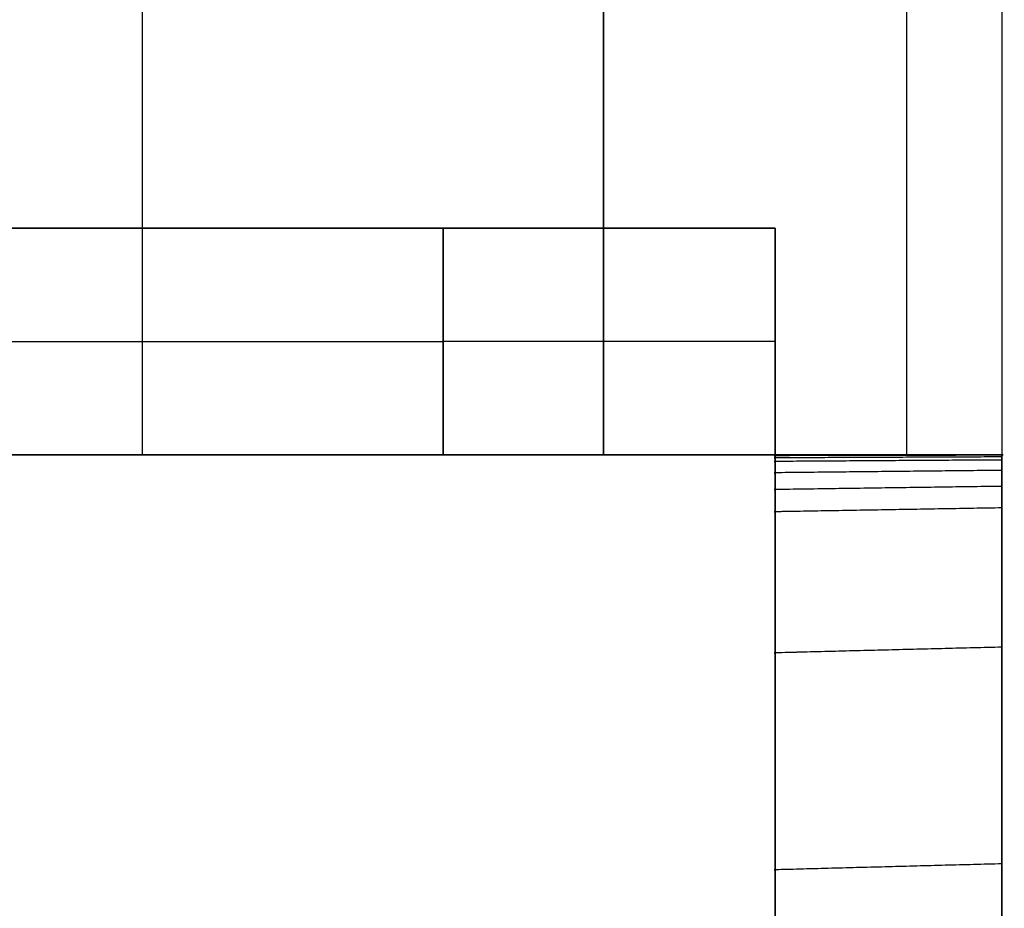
# Model space of a CAD drawing. Header units: millimetres. Extents: x -500 to 500, y 0 to 320.
# Tile 22 of 23: x 478 to 500, y 280 to 300. Entities that reach past the tile are written whole.
import ezdxf

# ---------------------------------------------------------------- set-up
doc = ezdxf.new("R2010")
doc.units = ezdxf.units.MM
doc.header["$MEASUREMENT"] = 0
doc.layers.add('IGES LEVEL 1', color=7, linetype='Continuous')

msp = doc.modelspace()

# ---------------------------------------------------------------- linework, layer by layer
at = {"layer": 'IGES LEVEL 1', "extrusion": (0, 1, 0)}
for centre, start, end in [((-470, 470, 295), 90, 135), ((-470, -470, 295), 225, 270), ((-470, -470, 295), 180, 225), ((-470, 470, 295), 135, 180)]:
    msp.add_arc(centre, 25, start, end, dxfattribs=at)
at = {"layer": 'IGES LEVEL 1', "color": 9, "extrusion": (0, 1, 0)}
for centre, start, end in [((-470, 470, 295), 90, 135), ((-470, -470, 295), 225, 270), ((-470, -470, 295), 225, 270), ((-470, 470, 295), 90, 135), ((-470, 470, 295), 135, 180), ((-470, -470, 295), 180, 225), ((-470, 470, 295), 135, 180), ((-470, -470, 295), 180, 225)]:
    msp.add_arc(centre, 25, start, end, dxfattribs=at)
at = {"layer": 'IGES LEVEL 1', "color": 9}
for points, degree in [([(481.043, 320, 497.895), (481.043, 305, 497.895), (481.043, 290, 497.895)], 2), ([(481.043, 320, -497.895), (481.043, 305, -497.895), (481.043, 290, -497.895)], 2), ([(491.214, 320, 491.214), (491.214, 305, 491.214), (491.214, 290, 491.214)], 2), ([(491.214, 290, 491.214), (491.214, 305, 491.214), (491.214, 320, 491.214)], 2), ([(491.214, 290, -491.214), (491.214, 305, -491.214), (491.214, 320, -491.214)], 2), ([(491.214, 320, -491.214), (491.214, 305, -491.214), (491.214, 290, -491.214)], 2), ([(497.895, 320, 481.043), (497.895, 305, 481.043), (497.895, 290, 481.043)], 2), ([(497.895, 320, -481.043), (497.895, 305, -481.043), (497.895, 290, -481.043)], 2), ([(500, 320, 470), (500, 305, 470), (500, 290, 470)], 2), ([(500, 320, 470), (500, 305, 470), (500, 290, 470)], 2), ([(500, 320, 470), (500, 305, 470), (500, 290, 470)], 2), ([(500, 320, -470), (500, 305, -470), (500, 290, -470)], 2), ([(467.5, 295), (481.25, 295), (495, 295)], 2), ([(487.678, 295, 487.678), (487.678, 292.5, 487.678), (487.678, 290, 487.678)], 2), ([(487.678, 290, 487.678), (487.678, 292.5, 487.678), (487.678, 295, 487.678)], 2), ([(487.678, 295, -487.678), (487.678, 292.5, -487.678), (487.678, 290, -487.678)], 2), ([(487.678, 290, -487.678), (487.678, 292.5, -487.678), (487.678, 295, -487.678)], 2), ([(495, 295, 470), (495, 292.5, 470), (495, 290, 470)], 2), ([(495, 295, 470), (495, 292.5, 470), (495, 290, 470)], 2), ([(495, 290, 470), (495, 292.5, 470), (495, 295, 470)], 2), ([(495, 295, 470), (495, 295), (495, 295, -470)], 2), ([(495, 295, -470), (495, 292.5, -470), (495, 290, -470)], 2), ([(495, 295, 470), (495, 295), (495, 295, -470)], 2), ([(480.443, 290, -498.125), (481.366, 290, -497.782), (482.273, 290, -497.393), (483.159, 290, -496.96)], 3), ([(487.244, 290, -494.548), (488.306, 290, -493.802), (489.32, 290, -492.988), (490.276, 290, -492.112)], 3), ([(494.548, 290, 487.243), (493.802, 290, 488.305), (492.987, 290, 489.32), (492.111, 290, 490.277)], 3), ([(498.921, 290, 477.974), (496.779, 290, 476.11), (494.637, 290, 474.246)], 2), ([(494.944, 290, 471.667), (494.918, 290, 472.061), (494.883, 290, 472.454), (494.837, 290, 472.847)], 3), ([(495, 290, 437.084), (495, 290, 440.783), (495, 290, 444.482), (495, 290, 448.181)], 3), ([(495, 290, 459.59), (495, 290, 461.045), (495, 290, 462.498), (495, 290, 463.953)], 3), ([(495, 290, 467.838), (495.001, 290, 468.253), (495.001, 290, 468.669), (495, 290, 469.084)], 3), ([(500, 290, 48.219), (497.5, 290, 48.02), (495, 290, 47.821)], 2), ([(500, 290, 52.091), (497.5, 290, 51.877), (495, 290, 51.662)], 2), ([(500, 290, 59.837), (497.5, 290, 59.592), (495, 290, 59.346)], 2), ([(500, 290, 90.817), (497.5, 290, 90.449), (495, 290, 90.081)], 2), ([(500, 290, 121.796), (497.5, 290, 121.306), (495, 290, 120.816)], 2), ([(500, 289.999, 46.282), (497.5, 289.999, 46.09), (495, 289.999, 45.898)], 2), ([(500, 289.993, 44.348), (497.5, 289.988, 44.164), (495, 289.983, 43.98)], 2), ([(500, 289.888, 42.414), (497.5, 289.872, 42.237), (495, 289.856, 42.061)], 2), ([(498.124, 290, 480.444), (497.782, 290, 481.364), (497.395, 290, 482.268), (496.964, 290, 483.151)], 3), ([(500, 289.82, -41.718), (500, 289.82, -13.906), (500, 289.82, 13.906), (500, 289.82, 41.718)], 3), ([(500, 289.659, 40.49), (497.5, 289.633, 40.324), (495, 289.607, 40.158)], 2), ([(500, 288.832, 36.71), (497.5, 288.789, 36.563), (495, 288.746, 36.416)], 2), ([(500, 285.76, 29.624), (497.5, 285.697, 29.519), (495, 285.634, 29.414)], 2), ([(500, 280.981, 23.557), (497.5, 280.915, 23.493), (495, 280.849, 23.428)], 2)]:
    msp.add_open_spline(points, degree=degree, dxfattribs=at)
at = {"layer": 'IGES LEVEL 1'}
for points in [[(491.214, 320, 491.214), (491.214, 305, 491.214), (491.214, 290, 491.214)], [(491.214, 320, -491.214), (491.214, 305, -491.214), (491.214, 290, -491.214)], [(500, 320, 470), (500, 305, 470), (500, 290, 470)], [(487.678, 290, 487.678), (487.678, 292.5, 487.678), (487.678, 295, 487.678)], [(487.678, 290, -487.678), (487.678, 292.5, -487.678), (487.678, 295, -487.678)], [(495, 290, 470), (495, 292.5, 470), (495, 295, 470)], [(495, 295, 470), (495, 295), (495, 295, -470)]]:
    msp.add_open_spline(points, degree=2, dxfattribs=at)
at = {"layer": 'IGES LEVEL 1', "color": 9}
for points in [[(470, 292.5, -495), (476.53, 292.5, -495), (482.796, 292.5, -492.559), (487.678, 292.5, -487.678)], [(495, 292.5, 470), (495, 292.5, 476.53), (492.559, 292.5, 482.796), (487.678, 292.5, 487.678)]]:
    msp.add_rational_spline(points, [0.999999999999, 0.902368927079, 0.853553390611, 0.853553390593], degree=3, dxfattribs=at)
at = {"layer": 'IGES LEVEL 1'}
for points, knots in [([(487.678, 290, 487.678), (485.857, 290, 489.498), (483.808, 290, 490.998), (479.261, 290, 493.362), (476.832, 290, 494.183), (473.06, 290, 494.845), (471.772, 290, 494.97), (469.212, 290, 495.02), (467.932, 290, 495), (464.091, 290, 495), (451.288, 290, 495), (418.001, 290, 495), (346.305, 290, 495), (243.883, 290, 495), (161.946, 290, 495), (100.492, 290, 495), (80.008, 290, 495), (56.963, 290, 495), (54.402, 290, 495), (50.562, 290, 495), (49.281, 290, 495), (46.721, 290, 495), (45.44, 290.025, 495), (41.602, 289.917, 495), (39.017, 289.509, 495), (34.087, 288.063, 495), (31.735, 287.033, 495), (27.291, 284.355, 495), (25.287, 282.76, 495), (22.598, 279.995, 495), (21.75, 279.003, 495), (20.207, 276.939, 495), (19.506, 275.866, 495), (17.618, 272.522, 495), (16.632, 270.091, 495), (15.331, 265.134, 495), (15, 262.597, 495), (15, 260, 495)], [0, 0, 0, 0, 0.015625, 0.015625, 0.03125, 0.03125, 0.039063, 0.039063, 0.046875, 0.046875, 0.0625, 0.125, 0.25, 0.5, 0.75, 0.75, 0.875, 0.875, 0.890625, 0.890625, 0.898438, 0.898438, 0.90625, 0.90625, 0.921875, 0.921875, 0.9375, 0.9375, 0.953125, 0.953125, 0.960938, 0.960938, 0.96875, 0.96875, 0.984375, 0.984375, 1, 1, 1, 1]), ([(487.678, 290, -487.678), (489.498, 290, -485.857), (490.998, 290, -483.808), (493.362, 290, -479.261), (494.183, 290, -476.832), (494.845, 290, -473.06), (494.97, 290, -471.772), (495.02, 290, -469.212), (495, 290, -467.932), (495, 290, -464.091), (495, 290, -451.288), (495, 290, -418.001), (495, 290, -346.305), (495, 290, -243.883), (495, 290, -161.946), (495, 290, -100.492), (495, 290, -80.008), (495, 290, -56.963), (495, 290, -54.402), (495, 290, -50.562), (495, 290, -49.281), (495, 290, -46.721), (495, 290.025, -45.44), (495, 289.917, -41.602), (495, 289.509, -39.017), (495, 288.063, -34.087), (495, 287.033, -31.735), (495, 284.355, -27.291), (495, 282.76, -25.287), (495, 279.995, -22.598), (495, 279.003, -21.75), (495, 276.939, -20.207), (495, 275.866, -19.506), (495, 272.522, -17.618), (495, 270.091, -16.632), (495, 265.134, -15.331), (495, 262.597, -15), (495, 260, -15)], [0, 0, 0, 0, 0.015625, 0.015625, 0.03125, 0.03125, 0.039062, 0.039062, 0.046875, 0.046875, 0.0625, 0.125, 0.25, 0.5, 0.75, 0.75, 0.875, 0.875, 0.890625, 0.890625, 0.898438, 0.898438, 0.90625, 0.90625, 0.921875, 0.921875, 0.9375, 0.9375, 0.953125, 0.953125, 0.960938, 0.960938, 0.96875, 0.96875, 0.984375, 0.984375, 1, 1, 1, 1]), ([(491.214, 290, 491.214), (489.265, 290, 493.163), (487.103, 290, 494.794), (483.559, 290, 496.795), (482.314, 290, 497.391), (479.773, 290, 498.397), (478.499, 290, 498.801), (475.946, 290, 499.433), (474.666, 290, 499.662), (472.101, 290, 499.954), (470.815, 290, 500), (466.953, 290, 500), (454.079, 290, 500), (420.606, 290, 500), (348.511, 290, 500), (245.518, 290, 500), (163.124, 290, 500), (101.328, 290, 500), (80.73, 290, 500), (57.556, 290, 500), (54.982, 290, 500), (51.119, 290, 500), (49.832, 290, 500), (47.257, 290, 500), (45.969, 290.011, 500), (43.395, 289.984, 500), (42.11, 289.889, 500), (39.543, 289.528, 500), (38.251, 289.26, 500), (34.48, 288.216, 500), (32.095, 287.209, 500), (27.582, 284.566, 500), (25.516, 282.959, 500), (21.864, 279.273, 500), (20.257, 277.162, 500), (18.326, 273.791, 500), (17.756, 272.627, 500), (16.763, 270.216, 500), (16.341, 268.966, 500), (15.339, 265.196, 500), (15, 262.627, 500), (15, 260, 500)], [0, 0, 0, 0, 0.015625, 0.015625, 0.023438, 0.023438, 0.03125, 0.03125, 0.039063, 0.039063, 0.046875, 0.046875, 0.0625, 0.125, 0.25, 0.5, 0.75, 0.75, 0.875, 0.875, 0.890625, 0.890625, 0.898438, 0.898438, 0.90625, 0.90625, 0.914062, 0.914062, 0.921875, 0.921875, 0.9375, 0.9375, 0.953125, 0.953125, 0.96875, 0.96875, 0.976562, 0.976562, 0.984375, 0.984375, 1, 1, 1, 1]), ([(470, 290, -500), (470, 290, -500), (470, 290, -500), (470, 290, -500), (473.77, 290, -500), (481.623, 290, -498.504), (488.326, 290, -494.102), (491.214, 290, -491.214)], [-0.00001, -0.00001, -0.00001, -0.00001, 0, 0, 0, 11.308569, 23.561716, 23.561716, 23.561716, 23.561716]), ([(491.214, 290, -491.214), (493.163, 290, -489.265), (494.794, 290, -487.103), (496.795, 290, -483.559), (497.391, 290, -482.314), (498.397, 290, -479.773), (498.801, 290, -478.499), (499.433, 290, -475.946), (499.662, 290, -474.666), (499.954, 290, -472.101), (500, 290, -470.815), (500, 290, -466.953), (500, 290, -454.079), (500, 290, -420.606), (500, 290, -348.511), (500, 290, -245.518), (500, 290, -163.124), (500, 290, -101.328), (500, 290, -80.73), (500, 290, -57.556), (500, 290, -54.982), (500, 290, -51.119), (500, 290, -49.832), (500, 290, -47.257), (500, 290.011, -45.969), (500, 289.984, -43.395), (500, 289.889, -42.11), (500, 289.528, -39.543), (500, 289.26, -38.251), (500, 288.216, -34.48), (500, 287.209, -32.095), (500, 284.566, -27.582), (500, 282.959, -25.516), (500, 279.273, -21.864), (500, 277.162, -20.257), (500, 273.791, -18.326), (500, 272.627, -17.756), (500, 270.216, -16.763), (500, 268.966, -16.341), (500, 265.196, -15.339), (500, 262.627, -15), (500, 260, -15)], [0, 0, 0, 0, 0.015625, 0.015625, 0.023437, 0.023437, 0.03125, 0.03125, 0.039062, 0.039062, 0.046875, 0.046875, 0.0625, 0.125, 0.25, 0.5, 0.75, 0.75, 0.875, 0.875, 0.890625, 0.890625, 0.898438, 0.898438, 0.90625, 0.90625, 0.914062, 0.914062, 0.921875, 0.921875, 0.9375, 0.9375, 0.953125, 0.953125, 0.96875, 0.96875, 0.976562, 0.976562, 0.984375, 0.984375, 1, 1, 1, 1]), ([(491.214, 290, 491.214), (494.102, 290, 488.326), (498.504, 290, 481.623), (500, 290, 473.77), (500, 290, 470), (500, 290, 470), (500, 290, 470), (500, 290, 470)], [0, 0, 0, 0, 12.253146, 23.561716, 23.561716, 23.561716, 23.561726, 23.561726, 23.561726, 23.561726]), ([(495, 260, 15), (495, 262.491, 14.999), (495, 264.933, 15.305), (495, 269.723, 16.512), (495, 272.056, 17.42), (495, 276.381, 19.747), (495, 278.43, 21.2), (495, 282.066, 24.525), (495, 283.664, 26.393), (495, 286.408, 30.548), (495, 287.497, 32.754), (495, 289.126, 37.402), (495, 289.658, 39.858), (495, 289.989, 43.522), (495, 289.998, 44.751), (495, 290.001, 47.209), (495, 290, 48.438), (495, 290, 52.125), (495, 290, 54.583), (495, 290, 76.706), (495, 290, 96.37), (495, 290, 155.365), (495, 290, 273.353), (495, 290, 391.341), (495, 290, 470)], [0, 0, 0, 0, 0.015625, 0.015625, 0.03125, 0.03125, 0.046875, 0.046875, 0.0625, 0.0625, 0.078125, 0.078125, 0.09375, 0.09375, 0.101562, 0.101562, 0.109375, 0.109375, 0.125, 0.125, 0.25, 0.25, 0.5, 1, 1, 1, 1]), ([(500, 290, 470), (500, 290, 391.389), (500, 290, 273.473), (500, 290, 155.556), (500, 290, 96.598), (500, 290, 76.945), (500, 290, 54.836), (500, 290, 52.379), (500, 290, 48.695), (500, 290.001, 47.466), (500, 289.998, 45.01), (500, 290, 43.781), (500, 289.7, 40.103), (500, 289.184, 37.624), (500, 287.581, 32.941), (500, 286.492, 30.701), (500, 283.761, 26.517), (500, 282.165, 24.63), (500, 278.515, 21.265), (500, 276.464, 19.799), (500, 272.118, 17.446), (500, 269.765, 16.525), (500, 264.96, 15.309), (500, 262.506, 15), (500, 260, 15)], [0, 0, 0, 0, 0.5, 0.75, 0.75, 0.875, 0.875, 0.890625, 0.890625, 0.898438, 0.898438, 0.90625, 0.90625, 0.921875, 0.921875, 0.9375, 0.9375, 0.953125, 0.953125, 0.96875, 0.96875, 0.984375, 0.984375, 1, 1, 1, 1])]:
    msp.add_open_spline(points, degree=3, knots=knots, dxfattribs=at)
at = {"layer": 'IGES LEVEL 1', "color": 9}
for points, degree, knots in [([(15, 260, 495), (15, 262.597, 495), (15.331, 265.134, 495), (16.632, 270.091, 495), (17.618, 272.522, 495), (19.506, 275.866, 495), (20.207, 276.939, 495), (21.75, 279.003, 495), (22.598, 279.995, 495), (25.287, 282.76, 495), (27.291, 284.355, 495), (31.735, 287.033, 495), (34.087, 288.063, 495), (39.017, 289.509, 495), (41.602, 289.917, 495), (45.44, 290.025, 495), (46.721, 290, 495), (49.281, 290, 495), (50.562, 290, 495), (54.402, 290, 495), (56.963, 290, 495), (80.008, 290, 495), (100.492, 290, 495), (161.946, 290, 495), (243.883, 290, 495), (346.305, 290, 495), (418.001, 290, 495), (451.288, 290, 495), (464.091, 290, 495), (467.932, 290, 495), (469.212, 290, 495.02), (471.772, 290, 494.97), (473.06, 290, 494.845), (476.832, 290, 494.183), (479.261, 290, 493.362), (483.808, 290, 490.998), (485.857, 290, 489.498), (487.678, 290, 487.678)], 3, [29.561726, 29.561726, 29.561726, 29.561726, 29.577351, 29.577351, 29.592976, 29.592976, 29.600788, 29.600788, 29.608601, 29.608601, 29.624226, 29.624226, 29.639851, 29.639851, 29.655476, 29.655476, 29.663288, 29.663288, 29.671101, 29.671101, 29.686726, 29.686726, 29.811726, 29.811726, 30.061726, 30.311726, 30.436726, 30.499226, 30.514851, 30.514851, 30.522663, 30.522663, 30.530476, 30.530476, 30.546101, 30.546101, 30.561726, 30.561726, 30.561726, 30.561726]), ([(487.678, 290, 487.678), (485.857, 290, 489.498), (483.808, 290, 490.998), (479.261, 290, 493.362), (476.832, 290, 494.183), (473.06, 290, 494.845), (471.772, 290, 494.97), (469.212, 290, 495.02), (467.932, 290, 495), (464.091, 290, 495), (451.288, 290, 495), (418.001, 290, 495), (346.305, 290, 495), (243.883, 290, 495), (161.946, 290, 495), (100.492, 290, 495), (80.008, 290, 495), (56.963, 290, 495), (54.402, 290, 495), (50.562, 290, 495), (49.281, 290, 495), (46.721, 290, 495), (45.44, 290.025, 495), (41.602, 289.917, 495), (39.017, 289.509, 495), (34.087, 288.063, 495), (31.735, 287.033, 495), (27.291, 284.355, 495), (25.287, 282.76, 495), (22.598, 279.995, 495), (21.75, 279.003, 495), (20.207, 276.939, 495), (19.506, 275.866, 495), (17.618, 272.522, 495), (16.632, 270.091, 495), (15.331, 265.134, 495), (15, 262.597, 495), (15, 260, 495)], 3, [3.785398, 3.785398, 3.785398, 3.785398, 3.801023, 3.801023, 3.816648, 3.816648, 3.824461, 3.824461, 3.832273, 3.832273, 3.847898, 3.910398, 4.035398, 4.285398, 4.535398, 4.535398, 4.660398, 4.660398, 4.676023, 4.676023, 4.683836, 4.683836, 4.691648, 4.691648, 4.707273, 4.707273, 4.722898, 4.722898, 4.738523, 4.738523, 4.746336, 4.746336, 4.754148, 4.754148, 4.769773, 4.769773, 4.785398, 4.785398, 4.785398, 4.785398]), ([(495, 260, -15), (495, 262.597, -15), (495, 265.134, -15.331), (495, 270.091, -16.632), (495, 272.522, -17.618), (495, 275.866, -19.506), (495, 276.939, -20.207), (495, 279.003, -21.75), (495, 279.995, -22.598), (495, 282.76, -25.287), (495, 284.355, -27.291), (495, 287.033, -31.735), (495, 288.063, -34.087), (495, 289.509, -39.017), (495, 289.917, -41.602), (495, 290.025, -45.44), (495, 290, -46.721), (495, 290, -49.281), (495, 290, -50.562), (495, 290, -54.402), (495, 290, -56.963), (495, 290, -80.008), (495, 290, -100.492), (495, 290, -161.946), (495, 290, -243.883), (495, 290, -346.305), (495, 290, -418.001), (495, 290, -451.288), (495, 290, -464.091), (495, 290, -467.932), (495.02, 290, -469.212), (494.97, 290, -471.772), (494.845, 290, -473.06), (494.183, 290, -476.832), (493.362, 290, -479.261), (490.998, 290, -483.808), (489.498, 290, -485.857), (487.678, 290, -487.678)], 3, [29.561716, 29.561716, 29.561716, 29.561716, 29.577341, 29.577341, 29.592966, 29.592966, 29.600778, 29.600778, 29.608591, 29.608591, 29.624216, 29.624216, 29.639841, 29.639841, 29.655466, 29.655466, 29.663278, 29.663278, 29.671091, 29.671091, 29.686716, 29.686716, 29.811716, 29.811716, 30.061716, 30.311716, 30.436716, 30.499216, 30.514841, 30.514841, 30.522653, 30.522653, 30.530466, 30.530466, 30.546091, 30.546091, 30.561716, 30.561716, 30.561716, 30.561716]), ([(487.678, 290, -487.678), (489.498, 290, -485.857), (490.998, 290, -483.808), (493.362, 290, -479.261), (494.183, 290, -476.832), (494.845, 290, -473.06), (494.97, 290, -471.772), (495.02, 290, -469.212), (495, 290, -467.932), (495, 290, -464.091), (495, 290, -451.288), (495, 290, -418.001), (495, 290, -346.305), (495, 290, -243.883), (495, 290, -161.946), (495, 290, -100.492), (495, 290, -80.008), (495, 290, -56.963), (495, 290, -54.402), (495, 290, -50.562), (495, 290, -49.281), (495, 290, -46.721), (495, 290.025, -45.44), (495, 289.917, -41.602), (495, 289.509, -39.017), (495, 288.063, -34.087), (495, 287.033, -31.735), (495, 284.355, -27.291), (495, 282.76, -25.287), (495, 279.995, -22.598), (495, 279.003, -21.75), (495, 276.939, -20.207), (495, 275.866, -19.506), (495, 272.522, -17.618), (495, 270.091, -16.632), (495, 265.134, -15.331), (495, 262.597, -15), (495, 260, -15)], 3, [3.785398, 3.785398, 3.785398, 3.785398, 3.801023, 3.801023, 3.816648, 3.816648, 3.824461, 3.824461, 3.832273, 3.832273, 3.847898, 3.910398, 4.035398, 4.285398, 4.535398, 4.535398, 4.660398, 4.660398, 4.676023, 4.676023, 4.683836, 4.683836, 4.691648, 4.691648, 4.707273, 4.707273, 4.722898, 4.722898, 4.738523, 4.738523, 4.746336, 4.746336, 4.754148, 4.754148, 4.769773, 4.769773, 4.785398, 4.785398, 4.785398, 4.785398]), ([(491.214, 290, 491.214), (489.265, 290, 493.163), (487.103, 290, 494.794), (483.559, 290, 496.795), (482.314, 290, 497.391), (479.773, 290, 498.397), (478.499, 290, 498.801), (475.946, 290, 499.433), (474.666, 290, 499.662), (472.101, 290, 499.954), (470.815, 290, 500), (466.953, 290, 500), (454.079, 290, 500), (420.606, 290, 500), (348.511, 290, 500), (245.518, 290, 500), (163.124, 290, 500), (101.328, 290, 500), (80.73, 290, 500), (57.556, 290, 500), (54.982, 290, 500), (51.119, 290, 500), (49.832, 290, 500), (47.257, 290, 500), (45.969, 290.011, 500), (43.395, 289.984, 500), (42.11, 289.889, 500), (39.543, 289.528, 500), (38.251, 289.26, 500), (34.48, 288.216, 500), (32.095, 287.209, 500), (27.582, 284.566, 500), (25.516, 282.959, 500), (21.864, 279.273, 500), (20.257, 277.162, 500), (18.326, 273.791, 500), (17.756, 272.627, 500), (16.763, 270.216, 500), (16.341, 268.966, 500), (15.339, 265.196, 500), (15, 262.627, 500), (15, 260, 500)], 3, [965.561716, 965.561716, 965.561716, 965.561716, 965.577341, 965.577341, 965.585153, 965.585153, 965.592966, 965.592966, 965.600778, 965.600778, 965.608591, 965.608591, 965.624216, 965.686716, 965.811716, 966.061716, 966.311716, 966.311716, 966.436716, 966.436716, 966.452341, 966.452341, 966.460153, 966.460153, 966.467966, 966.467966, 966.475778, 966.475778, 966.483591, 966.483591, 966.499216, 966.499216, 966.514841, 966.514841, 966.530466, 966.530466, 966.538278, 966.538278, 966.546091, 966.546091, 966.561716, 966.561716, 966.561716, 966.561716]), ([(491.214, 290, 491.214), (489.265, 290, 493.163), (487.103, 290, 494.794), (483.559, 290, 496.795), (482.314, 290, 497.391), (479.773, 290, 498.397), (478.499, 290, 498.801), (475.946, 290, 499.433), (474.666, 290, 499.662), (472.101, 290, 499.954), (470.815, 290, 500), (466.953, 290, 500), (454.079, 290, 500), (420.606, 290, 500), (348.511, 290, 500), (245.518, 290, 500), (163.124, 290, 500), (101.328, 290, 500), (80.73, 290, 500), (57.556, 290, 500), (54.982, 290, 500), (51.119, 290, 500), (49.832, 290, 500), (47.257, 290, 500), (45.969, 290.011, 500), (43.395, 289.984, 500), (42.11, 289.889, 500), (39.543, 289.528, 500), (38.251, 289.26, 500), (34.48, 288.216, 500), (32.095, 287.209, 500), (27.582, 284.566, 500), (25.516, 282.959, 500), (21.864, 279.273, 500), (20.257, 277.162, 500), (18.326, 273.791, 500), (17.756, 272.627, 500), (16.763, 270.216, 500), (16.341, 268.966, 500), (15.339, 265.196, 500), (15, 262.627, 500), (15, 260, 500)], 3, [23.561726, 23.561726, 23.561726, 23.561726, 23.577351, 23.577351, 23.585163, 23.585163, 23.592976, 23.592976, 23.600788, 23.600788, 23.608601, 23.608601, 23.624226, 23.686726, 23.811726, 24.061726, 24.311726, 24.311726, 24.436726, 24.436726, 24.452351, 24.452351, 24.460163, 24.460163, 24.467976, 24.467976, 24.475788, 24.475788, 24.483601, 24.483601, 24.499226, 24.499226, 24.514851, 24.514851, 24.530476, 24.530476, 24.538288, 24.538288, 24.546101, 24.546101, 24.561726, 24.561726, 24.561726, 24.561726]), ([(490.661, 290, 484.075), (489.782, 290, 485.365), (488.783, 290, 486.572), (485.866, 290, 489.49), (483.777, 290, 491.018), (479.227, 290, 493.376), (476.771, 290, 494.203), (472.986, 290, 494.853), (471.704, 290, 494.978), (469.146, 290, 495.006), (467.865, 290, 494.998), (464.023, 290, 495.001), (461.463, 290, 495), (448.652, 290, 495), (438.412, 290, 495), (407.674, 290, 495), (387.186, 290, 495), (325.716, 290, 495), (284.736, 290, 495), (202.773, 290, 495), (161.797, 290, 495), (100.326, 290, 495), (79.837, 290, 495), (56.785, 290, 495), (54.223, 290, 495), (50.382, 290, 495), (49.103, 290, 495), (47.18, 290, 495), (46.539, 290, 495), (45.259, 289.998, 495), (44.62, 290.007, 495), (43.659, 289.971, 495), (43.34, 289.956, 495), (42.699, 289.913, 495), (42.382, 289.887, 495), (41.425, 289.793, 495), (40.791, 289.71, 495), (39.526, 289.503, 495), (38.899, 289.38, 495), (37.649, 289.093, 495), (37.03, 288.929, 495), (33.965, 288.015, 495), (31.6, 286.963, 495), (27.227, 284.304, 495), (25.208, 282.69, 495), (21.649, 279.008, 495), (20.106, 276.938, 495), (17.595, 272.472, 495), (16.628, 270.079, 495), (15.33, 265.123, 495), (15, 262.563, 495), (15, 260, 495)], 3, [489.017763, 489.017763, 489.017763, 489.017763, 493.721909, 493.721909, 501.436314, 501.436314, 509.150719, 509.150719, 513.007921, 513.007921, 516.865123, 516.865123, 524.579528, 524.579528, 555.437148, 555.437148, 617.152386, 617.152386, 740.582863, 740.582863, 864.013341, 864.013341, 925.728579, 925.728579, 933.442984, 933.442984, 937.300186, 937.300186, 939.228788, 939.228788, 941.157389, 941.157389, 942.121689, 942.121689, 943.08599, 943.08599, 945.014591, 945.014591, 946.943192, 946.943192, 948.871794, 948.871794, 956.586199, 956.586199, 964.300603, 964.300603, 972.015008, 972.015008, 979.729413, 979.729413, 987.443818, 987.443818, 987.443818, 987.443818]), ([(491.214, 290, -491.214), (488.326, 290, -494.102), (481.623, 290, -498.504), (473.77, 290, -500), (470, 290, -500)], 3, [25.561716, 25.561716, 25.561716, 25.561716, 37.814867, 49.123441, 49.123441, 49.123441, 49.123441]), ([(470, 290, -500), (473.77, 290, -500), (481.623, 290, -498.504), (488.326, 290, -494.102), (491.214, 290, -491.214)], 3, [-0.00001, -0.00001, -0.00001, -0.00001, 11.308564, 23.561716, 23.561716, 23.561716, 23.561716]), ([(479.191, 290, -493.249), (479.978, 290, -492.938), (480.75, 290, -492.587), (481.932, 290, -491.974), (482.355, 290, -491.739), (482.771, 290, -491.492)], 3, [483.458416, 483.458416, 483.458416, 483.458416, 486.007504, 486.007504, 487.46462, 487.46462, 487.46462, 487.46462]), ([(485.093, 290, -495.926), (483.298, 290, -494.061), (481.502, 290, -492.197), (481.502, 290, -492.197), (481.502, 290, -492.197)], 2, [30.000291, 30.000291, 30.000291, 35, 35, 35.000246, 35.000246, 35.000246]), ([(485.092, 290, 495.926), (483.297, 290, 494.062), (481.502, 290, 492.197), (481.502, 290, 492.197), (481.502, 290, 492.197)], 2, [30.000157, 30.000157, 30.000157, 35, 35, 35.000265, 35.000265, 35.000265]), ([(484.024, 290, -490.696), (485.333, 290, -489.809), (486.558, 290, -488.798), (489.49, 290, -485.866), (491.018, 290, -483.777), (493.376, 290, -479.227), (494.203, 290, -476.771), (494.853, 290, -472.986), (494.978, 290, -471.704), (495.006, 290, -469.146), (494.998, 290, -467.865), (495.001, 290, -464.023), (495, 290, -461.463), (495, 290, -448.652), (495, 290, -438.412), (495, 290, -407.674), (495, 290, -387.186), (495, 290, -325.716), (495, 290, -284.736), (495, 290, -202.773), (495, 290, -161.797), (495, 290, -100.326), (495, 290, -79.837), (495, 290, -56.785), (495, 290, -54.223), (495, 290, -50.382), (495, 290, -49.103), (495, 290, -47.18), (495, 290, -46.539), (495, 289.998, -45.259), (495, 290.007, -44.62), (495, 289.971, -43.659), (495, 289.956, -43.34), (495, 289.913, -42.699), (495, 289.887, -42.382), (495, 289.793, -41.425), (495, 289.71, -40.791), (495, 289.503, -39.526), (495, 289.38, -38.899), (495, 289.093, -37.649), (495, 288.929, -37.03), (495, 288.015, -33.965), (495, 286.963, -31.6), (495, 284.304, -27.227), (495, 282.69, -25.208), (495, 279.008, -21.649), (495, 276.938, -20.106), (495, 272.472, -17.595), (495, 270.079, -16.628), (495, 265.123, -15.33), (495, 262.563, -15), (495, 260, -15)], 3, [488.955993, 488.955993, 488.955993, 488.955993, 493.721909, 493.721909, 501.436314, 501.436314, 509.150719, 509.150719, 513.007921, 513.007921, 516.865123, 516.865123, 524.579528, 524.579528, 555.437148, 555.437148, 617.152386, 617.152386, 740.582863, 740.582863, 864.013341, 864.013341, 925.728579, 925.728579, 933.442984, 933.442984, 937.300186, 937.300186, 939.228788, 939.228788, 941.157389, 941.157389, 942.121689, 942.121689, 943.08599, 943.08599, 945.014591, 945.014591, 946.943192, 946.943192, 948.871794, 948.871794, 956.586199, 956.586199, 964.300603, 964.300603, 972.015008, 972.015008, 979.729413, 979.729413, 987.443818, 987.443818, 987.443818, 987.443818]), ([(491.214, 290, 491.214), (489.446, 290, 489.446), (487.678, 290, 487.678), (487.678, 290, 487.677), (487.678, 290, 487.677)], 2, [30.00016, 30.00016, 30.00016, 35, 35, 35.00027, 35.00027, 35.00027]), ([(491.214, 290, -491.214), (489.446, 290, -489.446), (487.678, 290, -487.678), (487.677, 290, -487.678), (487.677, 290, -487.678)], 2, [30.00016, 30.00016, 30.00016, 35, 35, 35.00027, 35.00027, 35.00027]), ([(500, 260, -15), (500, 262.627, -15), (500, 265.196, -15.339), (500, 268.966, -16.341), (500, 270.216, -16.763), (500, 272.627, -17.756), (500, 273.791, -18.326), (500, 277.162, -20.257), (500, 279.273, -21.864), (500, 282.959, -25.516), (500, 284.566, -27.582), (500, 287.209, -32.095), (500, 288.216, -34.48), (500, 289.26, -38.251), (500, 289.528, -39.543), (500, 289.889, -42.11), (500, 289.984, -43.395), (500, 290.011, -45.969), (500, 290, -47.257), (500, 290, -49.832), (500, 290, -51.119), (500, 290, -54.982), (500, 290, -57.556), (500, 290, -80.73), (500, 290, -101.328), (500, 290, -163.124), (500, 290, -245.518), (500, 290, -348.511), (500, 290, -420.606), (500, 290, -454.079), (500, 290, -466.953), (500, 290, -470.815), (499.954, 290, -472.101), (499.662, 290, -474.666), (499.433, 290, -475.946), (498.801, 290, -478.499), (498.397, 290, -479.773), (497.391, 290, -482.314), (496.795, 290, -483.559), (494.794, 290, -487.103), (493.163, 290, -489.265), (491.214, 290, -491.214)], 3, [0, 0, 0, 0, 0.015625, 0.015625, 0.023438, 0.023438, 0.03125, 0.03125, 0.046875, 0.046875, 0.0625, 0.0625, 0.078125, 0.078125, 0.085938, 0.085938, 0.09375, 0.09375, 0.101562, 0.101562, 0.109375, 0.109375, 0.125, 0.125, 0.25, 0.25, 0.5, 0.75, 0.875, 0.9375, 0.953125, 0.953125, 0.960938, 0.960938, 0.96875, 0.96875, 0.976563, 0.976563, 0.984375, 0.984375, 1, 1, 1, 1]), ([(491.214, 290, -491.214), (493.163, 290, -489.265), (494.794, 290, -487.103), (496.795, 290, -483.559), (497.391, 290, -482.314), (498.397, 290, -479.773), (498.801, 290, -478.499), (499.433, 290, -475.946), (499.662, 290, -474.666), (499.954, 290, -472.101), (500, 290, -470.815), (500, 290, -466.953), (500, 290, -454.079), (500, 290, -420.606), (500, 290, -348.511), (500, 290, -245.518), (500, 290, -163.124), (500, 290, -101.328), (500, 290, -80.73), (500, 290, -57.556), (500, 290, -54.982), (500, 290, -51.119), (500, 290, -49.832), (500, 290, -47.257), (500, 290.011, -45.969), (500, 289.984, -43.395), (500, 289.889, -42.11), (500, 289.528, -39.543), (500, 289.26, -38.251), (500, 288.216, -34.48), (500, 287.209, -32.095), (500, 284.566, -27.582), (500, 282.959, -25.516), (500, 279.273, -21.864), (500, 277.162, -20.257), (500, 273.791, -18.326), (500, 272.627, -17.756), (500, 270.216, -16.763), (500, 268.966, -16.341), (500, 265.196, -15.339), (500, 262.627, -15), (500, 260, -15)], 3, [23.561716, 23.561716, 23.561716, 23.561716, 23.577341, 23.577341, 23.585153, 23.585153, 23.592966, 23.592966, 23.600778, 23.600778, 23.608591, 23.608591, 23.624216, 23.686716, 23.811716, 24.061716, 24.311716, 24.311716, 24.436716, 24.436716, 24.452341, 24.452341, 24.460153, 24.460153, 24.467966, 24.467966, 24.475778, 24.475778, 24.483591, 24.483591, 24.499216, 24.499216, 24.514841, 24.514841, 24.530466, 24.530466, 24.538278, 24.538278, 24.546091, 24.546091, 24.561716, 24.561716, 24.561716, 24.561716]), ([(500, 290, 470), (500, 290, 473.77), (498.504, 290, 481.623), (494.102, 290, 488.326), (491.214, 290, 491.214)], 3, [0, 0, 0, 0, 11.308574, 23.561726, 23.561726, 23.561726, 23.561726]), ([(500, 290, 470), (500, 290, 473.77), (498.504, 290, 481.623), (494.102, 290, 488.326), (491.214, 290, 491.214)], 3, [0, 0, 0, 0, 11.308574, 23.561726, 23.561726, 23.561726, 23.561726]), ([(493.249, 290, 479.191), (492.938, 290, 479.978), (492.587, 290, 480.75), (491.975, 290, 481.932), (491.739, 290, 482.355), (491.492, 290, 482.771)], 3, [483.458203, 483.458203, 483.458203, 483.458203, 486.007504, 486.007504, 487.464253, 487.464253, 487.464253, 487.464253]), ([(495.926, 290, 485.093), (494.061, 290, 483.298), (492.197, 290, 481.502), (492.197, 290, 481.502), (492.197, 290, 481.502)], 2, [30.000293, 30.000293, 30.000293, 35, 35, 35.000246, 35.000246, 35.000246]), ([(495.926, 290, -485.092), (494.062, 290, -483.297), (492.197, 290, -481.502), (492.197, 290, -481.502), (492.197, 290, -481.502)], 2, [30.000157, 30.000157, 30.000157, 35, 35, 35.000265, 35.000265, 35.000265]), ([(498.921, 290, -477.974), (496.778, 290, -476.111), (494.636, 290, -474.248), (494.636, 290, -474.248), (494.636, 290, -474.248)], 2, [30.000155, 30.000155, 30.000155, 35, 35, 35.000261, 35.000261, 35.000261]), ([(499.705, 290, -474.186), (497.348, 290, -472.306), (494.992, 290, -470.425), (494.992, 290, -470.425), (494.992, 290, -470.425)], 2, [30.000153, 30.000153, 30.000153, 35, 35, 35.000259, 35.000259, 35.000259]), ([(499.993, 290, -470.327), (497.496, 290, -468.455), (494.999, 290, -466.584), (494.999, 290, -466.584), (494.999, 290, -466.584)], 2, [30.000152, 30.000152, 30.000152, 35, 35, 35.000257, 35.000257, 35.000257]), ([(500, 290, 369.64), (500, 290, 369.64), (500, 290, 369.64), (497.5, 290, 368.167), (495, 290, 366.695), (495, 290, 366.695), (495, 290, 366.695)], 2, [29.99999, 29.99999, 29.99999, 30, 30, 35, 35, 35.000004, 35.000004, 35.000004]), ([(499.999, 290, -462.581), (497.499, 290, -460.741), (495, 290, -458.901), (495, 290, -458.9), (495, 290, -458.9)], 2, [30.00015, 30.00015, 30.00015, 35, 35, 35.000253, 35.000253, 35.000253]), ([(500, 290, -431.601), (497.5, 290, -429.884), (495, 290, -428.166), (495, 290, -428.166), (495, 290, -428.166)], 2, [30.00014, 30.00014, 30.00014, 35, 35, 35.000236, 35.000236, 35.000236]), ([(500, 290, -369.641), (497.5, 290, -368.169), (495, 290, -366.696), (495, 290, -366.696), (495, 290, -366.696)], 2, [30.00012, 30.00012, 30.00012, 35, 35, 35.000202, 35.000202, 35.000202]), ([(500, 290, -245.719), (497.5, 290, -244.737), (495, 290, -243.755), (495, 290, -243.755), (495, 290, -243.755)], 2, [30.00008, 30.00008, 30.00008, 35, 35, 35.000135, 35.000135, 35.000135]), ([(500, 290, -121.797), (497.5, 290, -121.307), (495, 290, -120.817), (495, 290, -120.817), (495, 290, -120.817)], 2, [30.00004, 30.00004, 30.00004, 35, 35, 35.000067, 35.000067, 35.000067]), ([(500, 290, -59.837), (497.5, 290, -59.592), (495, 290, -59.346), (495, 290, -59.346), (495, 290, -59.346)], 2, [30.00002, 30.00002, 30.00002, 35, 35, 35.000034, 35.000034, 35.000034]), ([(500, 290, -52.091), (497.5, 290, -51.876), (495, 290, -51.662), (495, 290, -51.662), (495, 290, -51.662)], 2, [30.000017, 30.000017, 30.000017, 35, 35, 35.000029, 35.000029, 35.000029]), ([(500, 290, -48.219), (497.5, 290, -48.02), (495, 290, -47.821), (495, 290, -47.821), (495, 290, -47.821)], 2, [30.000016, 30.000016, 30.000016, 35, 35, 35.000027, 35.000027, 35.000027]), ([(500, 289.999, -46.283), (497.5, 289.999, -46.091), (495, 289.999, -45.899), (495, 289.999, -45.899), (495, 289.999, -45.899)], 2, [30.000016, 30.000016, 30.000016, 35, 35, 35.000026, 35.000026, 35.000026]), ([(500, 289.993, -44.348), (497.5, 289.988, -44.164), (495, 289.983, -43.98), (495, 289.983, -43.98), (495, 289.983, -43.98)], 2, [30.000015, 30.000015, 30.000015, 35, 35, 35.000025, 35.000025, 35.000025]), ([(500, 289.956, -43.379), (497.5, 289.945, -43.2), (495, 289.935, -43.02), (495, 289.935, -43.02), (495, 289.935, -43.02)], 2, [30.000015, 30.000015, 30.000015, 35, 35, 35.000025, 35.000025, 35.000025]), ([(500, 289.888, -42.413), (497.5, 289.872, -42.238), (495, 289.856, -42.063), (495, 289.856, -42.063), (495, 289.856, -42.063)], 2, [30.000014, 30.000014, 30.000014, 35, 35, 35.000024, 35.000024, 35.000024]), ([(499.705, 290, 474.185), (499.705, 290, 474.185), (499.705, 290, 474.185), (497.351, 290, 472.307), (494.996, 290, 470.428)], 2, [29.99968, 29.99968, 29.99968, 30, 30, 34.995653, 34.995653, 34.995653]), ([(495, 290, 470), (495, 290, 391.341), (495, 290, 273.353), (495, 290, 155.365), (495, 290, 96.37), (495, 290, 76.706), (495, 290, 54.583), (495, 290, 52.125), (495, 290, 48.438), (495, 290.001, 47.209), (495, 289.998, 44.751), (495, 289.989, 43.522), (495, 289.658, 39.858), (495, 289.126, 37.402), (495, 287.497, 32.754), (495, 286.408, 30.548), (495, 283.664, 26.393), (495, 282.066, 24.525), (495, 278.43, 21.2), (495, 276.381, 19.747), (495, 272.056, 17.42), (495, 269.723, 16.512), (495, 264.933, 15.305), (495, 262.491, 14.999), (495, 260, 15)], 3, [54.12369, 54.12369, 54.12369, 54.12369, 54.62369, 54.87369, 54.87369, 54.99869, 54.99869, 55.014315, 55.014315, 55.022128, 55.022128, 55.02994, 55.02994, 55.045565, 55.045565, 55.06119, 55.06119, 55.076815, 55.076815, 55.09244, 55.09244, 55.108065, 55.108065, 55.12369, 55.12369, 55.12369, 55.12369]), ([(495, 260, 15), (495, 262.491, 14.999), (495, 264.933, 15.305), (495, 269.723, 16.512), (495, 272.056, 17.42), (495, 276.381, 19.747), (495, 278.43, 21.2), (495, 282.066, 24.525), (495, 283.664, 26.393), (495, 286.408, 30.548), (495, 287.497, 32.754), (495, 289.126, 37.402), (495, 289.658, 39.858), (495, 289.989, 43.522), (495, 289.998, 44.751), (495, 290.001, 47.209), (495, 290, 48.438), (495, 290, 52.125), (495, 290, 54.583), (495, 290, 76.706), (495, 290, 96.37), (495, 290, 155.365), (495, 290, 273.353), (495, 290, 391.341), (495, 290, 470)], 3, [5.785398, 5.785398, 5.785398, 5.785398, 5.801023, 5.801023, 5.816648, 5.816648, 5.832273, 5.832273, 5.847898, 5.847898, 5.863523, 5.863523, 5.879148, 5.879148, 5.886961, 5.886961, 5.894773, 5.894773, 5.910398, 5.910398, 6.035398, 6.035398, 6.285398, 6.785398, 6.785398, 6.785398, 6.785398]), ([(495, 290, 354.37), (495, 290, 358.478), (495, 290, 362.586), (495, 290, 380.495), (495, 290, 394.294), (495, 290, 408.094)], 3, [357.918409, 357.918409, 357.918409, 357.918409, 370.291432, 370.291432, 411.856475, 411.856475, 411.856475, 411.856475]), ([(500, 290, 245.718), (500, 290, 245.718), (500, 290, 245.718), (497.5, 290, 244.737), (495, 290, 243.756)], 2, [29.999999, 29.999999, 29.999999, 30, 30, 34.999996, 34.999996, 34.999996]), ([(500, 290, 431.6), (500, 290, 431.6), (500, 290, 431.6), (497.5, 290, 429.882), (495, 290, 428.164)], 2, [29.99999, 29.99999, 29.99999, 30, 30, 34.999995, 34.999995, 34.999995]), ([(500, 290, 462.581), (500, 290, 462.581), (499.999, 290, 462.581), (497.499, 290, 460.741), (495, 290, 458.902)], 2, [29.999109, 29.999109, 29.999109, 30, 30, 34.999986, 34.999986, 34.999986]), ([(499.998, 290, 470.33), (499.996, 290, 470.328), (499.994, 290, 470.326), (497.497, 290, 468.455), (495, 290, 466.584)], 2, [29.995407, 29.995407, 29.995407, 30, 30, 34.999075, 34.999075, 34.999075]), ([(499.858, 290, 472.903), (499.816, 290, 473.332), (499.765, 290, 473.759), (499.642, 290, 474.633), (499.569, 290, 475.08), (499.486, 290, 475.525)], 3, [473.149519, 473.149519, 473.149519, 473.149519, 474.435897, 474.435897, 475.78919, 475.78919, 475.78919, 475.78919]), ([(500, 290, 467.802), (499.999, 290, 468.644), (499.997, 290, 469.485), (499.992, 290, 470.759), (499.979, 290, 471.192), (499.956, 290, 471.624)], 3, [468.064456, 468.064456, 468.064456, 468.064456, 470.578694, 470.578694, 471.872253, 471.872253, 471.872253, 471.872253]), ([(500, 290, 421.66), (500, 290, 424.973), (500, 290, 428.286), (500, 290, 441.925), (500.001, 290, 452.258), (499.999, 290, 463.478), (500, 290, 464.376), (500, 290, 465.274)], 3, [422.105335, 422.105335, 422.105335, 422.105335, 432.00667, 432.00667, 462.86429, 462.86429, 465.546869, 465.546869, 465.546869, 465.546869]), ([(500, 260, 15), (500, 262.584, 15), (500, 265.163, 15.335), (500, 270.154, 16.652), (500, 272.568, 17.637), (500, 277.054, 20.184), (500, 279.137, 21.752), (500, 282.826, 25.362), (500, 284.437, 27.407), (500, 287.084, 31.841), (500, 288.119, 34.228), (500, 289.189, 37.952), (500, 289.465, 39.214), (500, 289.756, 41.128), (500, 289.833, 41.773), (500, 289.944, 43.054), (500, 289.979, 43.703), (500, 290.006, 44.993), (500, 289.998, 45.636), (500, 290.001, 46.928), (500, 290, 47.574), (500, 290, 49.51), (500, 290, 50.8), (500, 290, 54.672), (500, 290, 57.255), (500, 290, 70.164), (500, 290, 80.489), (500, 290, 101.145), (500, 290, 111.469), (500, 290, 163.107), (500, 290, 204.41), (500, 290, 287.025), (500, 290, 328.335), (500, 290, 383.558), (500, 290, 397.479), (500, 290, 411.398)], 3, [0, 0, 0, 0, 7.714405, 7.714405, 15.42881, 15.42881, 23.143214, 23.143214, 30.857619, 30.857619, 38.572024, 38.572024, 42.429227, 42.429227, 44.357828, 44.357828, 46.286429, 46.286429, 48.21503, 48.21503, 50.143631, 50.143631, 54.000834, 54.000834, 61.715239, 61.715239, 92.572858, 92.572858, 123.430477, 123.430477, 246.860954, 246.860954, 370.291432, 370.291432, 411.884575, 411.884575, 411.884575, 411.884575]), ([(500, 260, 15), (500, 262.506, 15), (500, 264.96, 15.309), (500, 269.765, 16.525), (500, 272.118, 17.446), (500, 276.464, 19.799), (500, 278.515, 21.265), (500, 282.165, 24.63), (500, 283.761, 26.517), (500, 286.492, 30.701), (500, 287.581, 32.941), (500, 289.184, 37.624), (500, 289.7, 40.103), (500, 290, 43.781), (500, 289.998, 45.01), (500, 290.001, 47.466), (500, 290, 48.695), (500, 290, 52.379), (500, 290, 54.836), (500, 290, 76.945), (500, 290, 96.598), (500, 290, 155.556), (500, 290, 273.473), (500, 290, 391.389), (500, 290, 470)], 3, [60.12369, 60.12369, 60.12369, 60.12369, 60.139315, 60.139315, 60.15494, 60.15494, 60.170565, 60.170565, 60.18619, 60.18619, 60.201815, 60.201815, 60.21744, 60.21744, 60.225253, 60.225253, 60.233065, 60.233065, 60.24869, 60.24869, 60.37369, 60.37369, 60.62369, 61.12369, 61.12369, 61.12369, 61.12369]), ([(500, 290, 470), (500, 290, 391.389), (500, 290, 273.473), (500, 290, 155.556), (500, 290, 96.598), (500, 290, 76.945), (500, 290, 54.836), (500, 290, 52.379), (500, 290, 48.695), (500, 290.001, 47.466), (500, 289.998, 45.01), (500, 290, 43.781), (500, 289.7, 40.103), (500, 289.184, 37.624), (500, 287.581, 32.941), (500, 286.492, 30.701), (500, 283.761, 26.517), (500, 282.165, 24.63), (500, 278.515, 21.265), (500, 276.464, 19.799), (500, 272.118, 17.446), (500, 269.765, 16.525), (500, 264.96, 15.309), (500, 262.506, 15), (500, 260, 15)], 3, [966.561716, 966.561716, 966.561716, 966.561716, 967.061716, 967.311716, 967.311716, 967.436716, 967.436716, 967.452341, 967.452341, 967.460153, 967.460153, 967.467966, 967.467966, 967.483591, 967.483591, 967.499216, 967.499216, 967.514841, 967.514841, 967.530466, 967.530466, 967.546091, 967.546091, 967.561716, 967.561716, 967.561716, 967.561716]), ([(500, 289.659, -40.491), (497.5, 289.633, -40.325), (495, 289.607, -40.159), (495, 289.607, -40.159), (495, 289.607, -40.159)], 2, [30.000014, 30.000014, 30.000014, 35, 35, 35.000023, 35.000023, 35.000023]), ([(500, 289.307, -38.588), (497.5, 289.272, -38.431), (495, 289.236, -38.274), (495, 289.236, -38.274), (495, 289.236, -38.274)], 2, [30.000013, 30.000013, 30.000013, 35, 35, 35.000022, 35.000022, 35.000022]), ([(500, 288.832, -36.712), (497.5, 288.789, -36.565), (495, 288.746, -36.417), (495, 288.746, -36.417), (495, 288.746, -36.417)], 2, [30.000012, 30.000012, 30.000012, 35, 35, 35.000021, 35.000021, 35.000021]), ([(500, 285.76, -29.624), (497.5, 285.697, -29.519), (495, 285.634, -29.413), (495, 285.634, -29.413), (495, 285.634, -29.413)], 2, [30.00001, 30.00001, 30.00001, 35, 35, 35.000017, 35.000017, 35.000017]), ([(500, 280.981, -23.557), (497.5, 280.915, -23.493), (495, 280.849, -23.429), (495, 280.849, -23.429), (495, 280.849, -23.429)], 2, [30.000007, 30.000007, 30.000007, 35, 35, 35.000013, 35.000013, 35.000013])]:
    msp.add_open_spline(points, degree=degree, knots=knots, dxfattribs=at)
at = {"layer": 'IGES LEVEL 1'}
for points in [[(470, 290, -495), (470, 290, -495), (470, 290, -495), (470, 290, -495), (476.53, 290, -495), (482.796, 290, -492.559), (487.678, 290, -487.678)], [(495, 290, 470), (495, 290, 470), (495, 290, 470), (495, 290, 470), (495, 290, 476.53), (492.559, 290, 482.796), (487.678, 290, 487.678)]]:
    msp.add_rational_spline(points, [0.999999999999, 0.999999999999, 0.999999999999, 0.999999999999, 0.902368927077, 0.853553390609, 0.853553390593], degree=3, knots=[-182.747799, -182.747799, -182.747799, -182.747799, -182.74778, -182.74778, -182.74778, -159.185835, -159.185835, -159.185835, -159.185835], dxfattribs=at)
at = {"layer": 'IGES LEVEL 1', "color": 9}
for points, weights, knots in [([(487.678, 290, -487.678), (482.796, 290, -492.559), (476.53, 290, -495), (470, 290, -495), (470, 290, -495), (470, 290, -495), (470, 290, -495)], [0.853553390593, 0.853553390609, 0.902368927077, 0.999999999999, 0.999999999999, 0.999999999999, 0.999999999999], [30.561716, 30.561716, 30.561716, 30.561716, 54.123661, 54.123661, 54.123661, 54.12368, 54.12368, 54.12368, 54.12368]), ([(470, 290, -495), (470, 290, -495), (470, 290, -495), (470, 290, -495), (476.53, 290, -495), (482.796, 290, -492.559), (487.678, 290, -487.678)], [0.999999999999, 0.999999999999, 0.999999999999, 0.999999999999, 0.902368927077, 0.853553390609, 0.853553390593], [2.570796, 2.570796, 2.570796, 2.570796, 2.570796, 2.570796, 2.570796, 26.132761, 26.132761, 26.132761, 26.132761]), ([(487.678, 290, 487.678), (492.559, 290, 482.796), (495, 290, 476.53), (495, 290, 470), (495, 290, 470), (495, 290, 470), (495, 290, 470)], [0.853553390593, 0.853553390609, 0.902368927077, 0.999999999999, 0.999999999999, 0.999999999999, 0.999999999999], [30.561726, 30.561726, 30.561726, 30.561726, 54.12367, 54.12367, 54.12367, 54.12369, 54.12369, 54.12369, 54.12369]), ([(495, 290, 470), (495, 290, 470), (495, 290, 470), (495, 290, 470), (495, 290, 476.53), (492.559, 290, 482.796), (487.678, 290, 487.678)], [0.999999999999, 0.999999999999, 0.999999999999, 0.999999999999, 0.902368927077, 0.853553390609, 0.853553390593], [7.283185, 7.283185, 7.283185, 7.283185, 7.283185, 7.283185, 7.283185, 30.84515, 30.84515, 30.84515, 30.84515])]:
    msp.add_rational_spline(points, weights, degree=3, knots=knots, dxfattribs=at)

doc.saveas('drawing.dxf')
